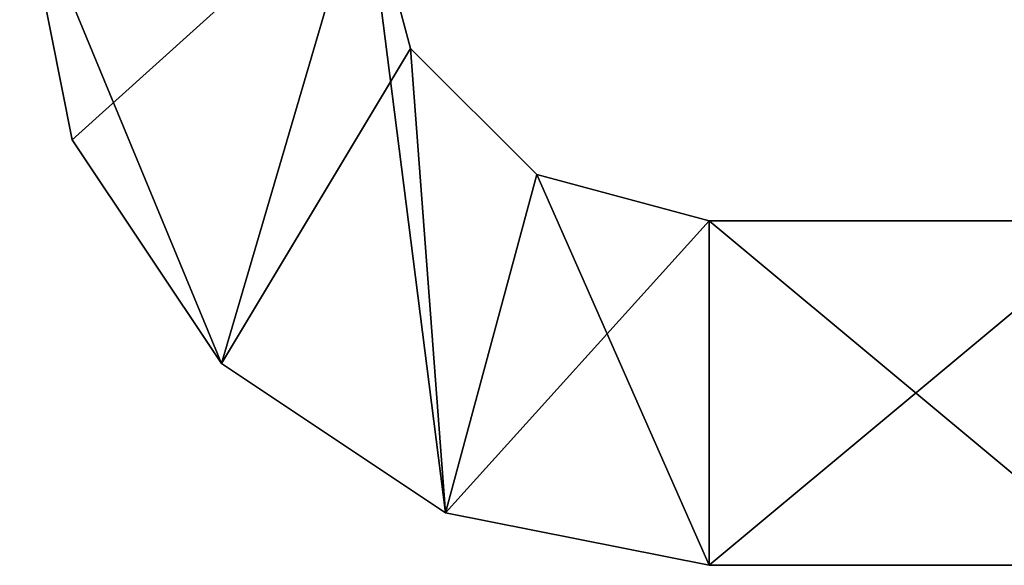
# Model space of a CAD drawing. Extents: x -90 to 480, y -1508 to 4.
# Tile 2 of 15: x 40 to 57.14, y -1496 to -1486.5. Entities that reach past the tile are written whole.
import ezdxf

# ---------------------------------------------------------------- set-up
doc = ezdxf.new("R2010")
doc.units = 0
doc.header["$LTSCALE"] = 65.185185
for name, color, linetype in [('104', 7, 'CONTINUOUS'), ('105', 7, 'CONTINUOUS'), ('124', 7, 'CONTINUOUS'), ('125', 7, 'CONTINUOUS'), ('91', 7, 'CONTINUOUS'), ('92', 7, 'CONTINUOUS'), ('96', 7, 'CONTINUOUS'), ('97', 7, 'CONTINUOUS')]:
    doc.layers.add(name, color=color, linetype=linetype)

msp = doc.modelspace()

# ---------------------------------------------------------------- linework, layer by layer
at = {"layer": '104', "color": 8, "linetype": 'CONTINUOUS'}
for points in [[(40.913, -1488.592, -25), (40, -1484, -25), (46, -1484, -25), (40.913, -1488.592, -25)], [(43.515, -1492.485, -25), (40.913, -1488.592, -25), (46, -1484, -25), (43.515, -1492.485, -25)], [(46.804, -1487, -25), (43.515, -1492.485, -25), (46, -1484, -25), (46.804, -1487, -25)], [(47.408, -1495.087, -25), (43.515, -1492.485, -25), (46.804, -1487, -25), (47.408, -1495.087, -25)], [(49, -1489.196, -25), (47.408, -1495.087, -25), (46.804, -1487, -25), (49, -1489.196, -25)], [(52, -1490, -25), (47.408, -1495.087, -25), (49, -1489.196, -25), (52, -1490, -25)], [(52, -1496, -25), (47.408, -1495.087, -25), (52, -1490, -25), (52, -1496, -25)]]:
    msp.add_3dface(points, dxfattribs=at)
at = {"layer": '105', "color": 8, "linetype": 'CONTINUOUS'}
for points in [[(40, -1484, 25), (40.913, -1488.592, 25), (43.515, -1492.485, 25), (40, -1484, 25)], [(40, -1484, 25), (43.515, -1492.485, 25), (46, -1484, 25), (40, -1484, 25)], [(43.515, -1492.485, 25), (47.408, -1495.087, 25), (46, -1484, 25), (43.515, -1492.485, 25)], [(46, -1484, 25), (47.408, -1495.087, 25), (46.804, -1487, 25), (46, -1484, 25)], [(46.804, -1487, 25), (47.408, -1495.087, 25), (49, -1489.196, 25), (46.804, -1487, 25)], [(47.408, -1495.087, 25), (52, -1496, 25), (49, -1489.196, 25), (47.408, -1495.087, 25)], [(49, -1489.196, 25), (52, -1496, 25), (52, -1490, 25), (49, -1489.196, 25)]]:
    msp.add_3dface(points, dxfattribs=at)
at = {"layer": '124', "color": 8, "linetype": 'CONTINUOUS'}
for points in [[(59.195, -1496, -25), (52, -1496, -25), (59.195, -1490, -25), (59.195, -1496, -25)], [(52, -1496, -25), (52, -1490, -25), (59.195, -1490, -25), (52, -1496, -25)]]:
    msp.add_3dface(points, dxfattribs=at)
at = {"layer": '125', "color": 8, "linetype": 'CONTINUOUS'}
for points in [[(52, -1496, 25), (59.195, -1496, 25), (52, -1490, 25), (52, -1496, 25)], [(52, -1490, 25), (59.195, -1496, 25), (59.195, -1490, 25), (52, -1490, 25)]]:
    msp.add_3dface(points, dxfattribs=at)
at = {"layer": '91', "color": 8, "linetype": 'CONTINUOUS'}
for points in [[(40, -1484, 25), (40, -1484, -25), (40.913, -1488.592, -25), (40, -1484, 25)], [(40.913, -1488.592, 25), (40, -1484, 25), (40.913, -1488.592, -25), (40.913, -1488.592, 25)], [(43.515, -1492.485, 25), (40.913, -1488.592, 25), (43.515, -1492.485, -25), (43.515, -1492.485, 25)], [(43.515, -1492.485, -25), (40.913, -1488.592, 25), (40.913, -1488.592, -25), (43.515, -1492.485, -25)], [(47.408, -1495.087, 25), (43.515, -1492.485, 25), (47.408, -1495.087, -25), (47.408, -1495.087, 25)], [(47.408, -1495.087, -25), (43.515, -1492.485, 25), (43.515, -1492.485, -25), (47.408, -1495.087, -25)], [(52, -1496, 25), (47.408, -1495.087, 25), (52, -1496, -25), (52, -1496, 25)], [(52, -1496, -25), (47.408, -1495.087, 25), (47.408, -1495.087, -25), (52, -1496, -25)]]:
    msp.add_3dface(points, dxfattribs=at)
at = {"layer": '92', "color": 8, "linetype": 'CONTINUOUS'}
for points in [[(52, -1496, 25), (52, -1496, -25), (59.195, -1496, 25), (52, -1496, 25)], [(52, -1496, -25), (59.195, -1496, -25), (63.526, -1496, -24.013), (52, -1496, -25)], [(59.195, -1496, 25), (52, -1496, -25), (63.526, -1496, 24.013), (59.195, -1496, 25)], [(63.526, -1496, 24.013), (52, -1496, -25), (67.002, -1496, 21.249), (63.526, -1496, 24.013)], [(67.002, -1496, 21.249), (52, -1496, -25), (62.717, -1496, 3.05), (67.002, -1496, 21.249)], [(77.759, -1496, -7.811), (52, -1496, -25), (67.002, -1496, -21.249), (77.759, -1496, -7.811)], [(52, -1496, -25), (77.759, -1496, -7.811), (68, -1496, -6.1), (52, -1496, -25)], [(67.002, -1496, -21.249), (52, -1496, -25), (63.526, -1496, -24.013), (67.002, -1496, -21.249)], [(62.717, -1496, 3.05), (52, -1496, -25), (61.9, -1496), (62.717, -1496, 3.05)], [(61.9, -1496), (52, -1496, -25), (62.717, -1496, -3.05), (61.9, -1496)], [(62.717, -1496, -3.05), (52, -1496, -25), (64.95, -1496, -5.283), (62.717, -1496, -3.05)], [(64.95, -1496, -5.283), (52, -1496, -25), (68, -1496, -6.1), (64.95, -1496, -5.283)]]:
    msp.add_3dface(points, dxfattribs=at)
at = {"layer": '96', "color": 8, "linetype": 'CONTINUOUS'}
for points in [[(46.804, -1487, -25), (46, -1484, -25), (46.804, -1487, 25), (46.804, -1487, -25)], [(46, -1484, -25), (46, -1484, 25), (46.804, -1487, 25), (46, -1484, -25)], [(49, -1489.196, -25), (46.804, -1487, -25), (49, -1489.196, 25), (49, -1489.196, -25)], [(46.804, -1487, -25), (46.804, -1487, 25), (49, -1489.196, 25), (46.804, -1487, -25)], [(52, -1490, -25), (49, -1489.196, -25), (52, -1490, 25), (52, -1490, -25)], [(49, -1489.196, -25), (49, -1489.196, 25), (52, -1490, 25), (49, -1489.196, -25)]]:
    msp.add_3dface(points, dxfattribs=at)
at = {"layer": '97', "color": 8, "linetype": 'CONTINUOUS'}
for points in [[(52, -1490, -25), (52, -1490, 25), (59.195, -1490, -25), (52, -1490, -25)], [(52, -1490, 25), (67.002, -1490, -21.249), (63.526, -1490, -24.013), (52, -1490, 25)], [(67.002, -1490, -21.249), (52, -1490, 25), (62.717, -1490, -3.05), (67.002, -1490, -21.249)], [(52, -1490, 25), (63.526, -1490, -24.013), (59.195, -1490, -25), (52, -1490, 25)], [(52, -1490, 25), (59.195, -1490, 25), (63.526, -1490, 24.013), (52, -1490, 25)], [(52, -1490, 25), (63.526, -1490, 24.013), (67.002, -1490, 21.249), (52, -1490, 25)], [(52, -1490, 25), (67.002, -1490, 21.249), (77.759, -1490, 7.811), (52, -1490, 25)], [(52, -1490, 25), (77.759, -1490, 7.811), (68, -1490, 6.1), (52, -1490, 25)], [(52, -1490, 25), (68, -1490, 6.1), (64.95, -1490, 5.283), (52, -1490, 25)], [(52, -1490, 25), (64.95, -1490, 5.283), (62.717, -1490, 3.05), (52, -1490, 25)], [(52, -1490, 25), (62.717, -1490, 3.05), (61.9, -1490), (52, -1490, 25)], [(52, -1490, 25), (61.9, -1490), (62.717, -1490, -3.05), (52, -1490, 25)]]:
    msp.add_3dface(points, dxfattribs=at)

doc.saveas('drawing.dxf')
